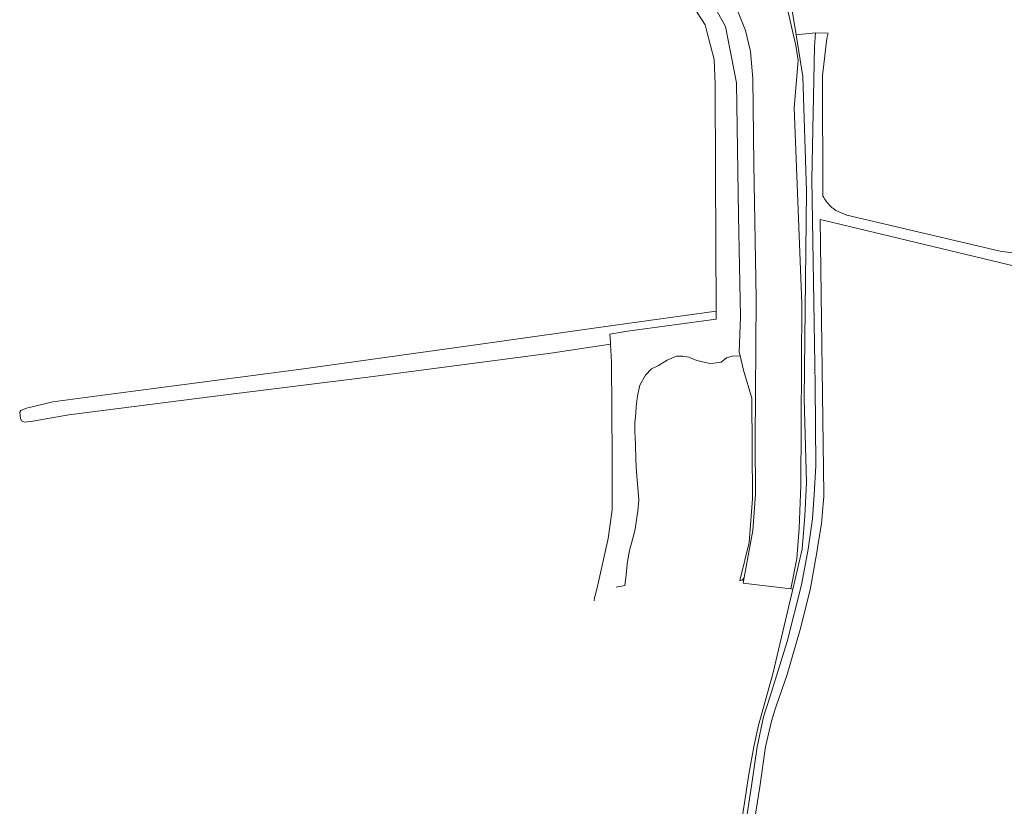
# Model space of a CAD drawing. Header units: metres. Extents: x 152610 to 160096, y 456114 to 462495.
# Tile 184 of 256: x 155876 to 156163, y 459983 to 460212. Entities that reach past the tile are written whole.
import ezdxf

# ---------------------------------------------------------------- set-up
doc = ezdxf.new("R2010")
doc.units = ezdxf.units.M
doc.header["$LTSCALE"] = 0.5
for name, color, linetype, lineweight in [('B-PV-GR-GRAS-GV', 251, 'CONTINUOUS', 13), ('B-PV-OG-TERREIN_BEGROEID-GV', 251, 'CONTINUOUS', 18), ('B-PV-OG-TERREIN_OEVER-GV', 251, 'CONTINUOUS', 18), ('B-PV-OG-WATER_SLOOT-GV', 251, 'CONTINUOUS', 18), ('B-PV-VH-ONVERHARD_ZAND-GV', 251, 'CONTINUOUS', 18), ('B-WE-GR-GRAS-GV', 252, 'CONTINUOUS', 13)]:
    doc.layers.add(name, color=color, linetype=linetype, lineweight=lineweight)

msp = doc.modelspace()

# ---------------------------------------------------------------- linework, layer by layer
at = {"layer": 'B-PV-GR-GRAS-GV', "flags": 128}
msp.add_lwpolyline([(156044.062, 460045.741), (156044.245, 460046.453), (156047.419, 460060.892), (156048.609, 460069.226), (156048.609, 460084.44), (156048.477, 460112.353), (156048.133, 460117.686), (156030.727, 460115.057), (155978.015, 460108.132), (155931.851, 460102.328), (155889.919, 460096.982), (155879.385, 460095.153), (155876.924, 460094.894), (155876.033, 460095.266), (155875.726, 460095.91), (155875.514, 460097.744), (155875.843, 460098.278), (155877.485, 460098.956), (155885.202, 460100.82), (155898.315, 460102.541), (155957.772, 460110.38), (156010.202, 460117.691), (156049.548, 460123.215), (156078.999, 460127.315), (156078.83, 460167.654), (156078.721, 460193.661), (156078.432, 460200.874), (156076.327, 460209.058), (156075.835, 460210.972), (156070.065, 460219.916)], dxfattribs=at)
at = {"layer": 'B-PV-OG-TERREIN_BEGROEID-GV', "flags": 128}
for points in [[(156049.794, 460046.6), (156052.348, 460047.153), (156052.642, 460049.4), (156053.089, 460054.138), (156053.714, 460057.356), (156055.234, 460063.078), (156056.128, 460068.889), (156056.396, 460072.107), (156056.106, 460075.727), (156055.704, 460080.219), (156055.569, 460083.974), (156055.435, 460088.332), (156055.234, 460092.221), (156055.234, 460094.769), (156055.569, 460097.383), (156055.637, 460099.462), (156056.039, 460102.546), (156056.709, 460105.697), (156058.385, 460108.58), (156060.129, 460110.391), (156062.14, 460111.396), (156064.688, 460113.005), (156067.437, 460114.145), (156069.314, 460114.145), (156071.057, 460113.81), (156073.404, 460112.871), (156077.159, 460112), (156078.365, 460112.067), (156080.444, 460112.402), (156081.986, 460113.676), (156083.662, 460114.145), (156085.993, 460114.278), (156085.752, 460115.329), (156086.084, 460125.634), (156085.533, 460155.293), (156084.948, 460194.008), (156081.767, 460210.522), (156074.777, 460223.25)], [(156070.065, 460219.916), (156075.835, 460210.972), (156076.327, 460209.058), (156078.432, 460200.874), (156078.721, 460193.661), (156078.83, 460167.654), (156078.999, 460127.315), (156079.009, 460124.994), (156053.121, 460121.467), (156047.948, 460120.555), (156048.101, 460118.18), (156048.133, 460117.686), (156048.477, 460112.353), (156048.609, 460084.44), (156048.609, 460069.226), (156047.419, 460060.892), (156044.245, 460046.453), (156044.062, 460045.741), (156043.83, 460044.835), (156043.512, 460043.592), (156043.319, 460042.64)], [(156086.189, 459968.2), (156089.305, 459988.575), (156091.029, 460000), (156092.8, 460008.752), (156094.87, 460015.114), (156099.73, 460030.799), (156103.943, 460047.36), (156105.907, 460057.771), (156107.13, 460066.644), (156107.638, 460073.721), (156108.11, 460082.089), (156107.899, 460105.712), (156107.523, 460129.843), (156106.963, 460165.795), (156107.733, 460204.506), (156108.071, 460208.637), (156102.35, 460208.027), (156104.352, 460195.828), (156105.398, 460162.351), (156104.684, 460101.693), (156105.411, 460077.194), (156104.899, 460067.35), (156104.121, 460057.755), (156101.372, 460046.084), (156095.538, 460021.319), (156091.32, 460005.872), (156090.053, 460000), (156088.571, 459991.96), (156085.591, 459972.744)]]:
    msp.add_lwpolyline(points, dxfattribs=at)
at = {"layer": 'B-PV-OG-TERREIN_OEVER-GV', "flags": 128}
for points in [[(156074.777, 460223.25), (156081.767, 460210.522), (156084.948, 460194.008), (156085.533, 460155.293), (156086.084, 460125.634), (156085.752, 460115.329), (156085.993, 460114.278), (156086.971, 460110.023), (156089.446, 460101.83), (156089.63, 460072.491), (156088.661, 460059.73), (156086.048, 460049.011), (156085.915, 460048.496), (156085.956, 460048.489), (156086.654, 460048.694), (156086.935, 460049.005), (156087.224, 460049.427), (156089.772, 460063.211), (156090.531, 460073.774), (156090.424, 460089.442), (156090.74, 460131.101), (156089.983, 460170.282), (156089.71, 460195.329), (156089.02, 460203.182), (156087.591, 460209.301), (156085.267, 460215.184)], [(156099.8, 460215.901), (156102.324, 460204.95), (156102.966, 460200.569), (156101.849, 460186.744), (156104.03, 460129.575), (156103.792, 460076.362), (156103.297, 460063.857), (156102.616, 460054.973), (156100.821, 460046.141), (156101.372, 460046.084), (156104.121, 460057.755), (156104.899, 460067.35), (156105.411, 460077.194), (156104.684, 460101.693), (156105.398, 460162.351), (156104.352, 460195.828), (156102.35, 460208.027), (156100.983, 460216.362)]]:
    msp.add_lwpolyline(points, dxfattribs=at)
at = {"layer": 'B-PV-OG-WATER_SLOOT-GV', "flags": 128}
msp.add_lwpolyline([(156085.267, 460215.184), (156087.591, 460209.301), (156089.02, 460203.182), (156089.71, 460195.329), (156089.983, 460170.282), (156090.74, 460131.101), (156090.424, 460089.442), (156090.531, 460073.774), (156089.772, 460063.211), (156087.224, 460049.427), (156086.925, 460047.809), (156100.821, 460046.141), (156102.616, 460054.973), (156103.297, 460063.857), (156103.792, 460076.362), (156104.03, 460129.575), (156101.849, 460186.744), (156102.966, 460200.569), (156102.324, 460204.95), (156099.8, 460215.901)], dxfattribs=at)
at = {"layer": 'B-PV-VH-ONVERHARD_ZAND-GV', "flags": 128}
for points in [[(156172.708, 460143.404), (156162.01, 460144.838), (156117.197, 460155.376), (156113.978, 460156.742), (156113.626, 460156.988), (156113.284, 460157.248), (156112.951, 460157.52), (156112.629, 460157.804), (156112.318, 460158.1), (156112.017, 460158.407), (156111.729, 460158.725), (156111.452, 460159.054), (156111.187, 460159.392), (156110.935, 460159.74), (156110.697, 460160.097), (156110.471, 460160.462), (156110.26, 460160.836), (156110.22, 460160.91), (156110.047, 460196.121), (156111.32, 460206.962), (156111.707, 460208.573), (156108.071, 460208.637), (156107.733, 460204.506), (156106.963, 460165.795), (156107.523, 460129.843), (156107.899, 460105.712), (156108.11, 460082.089), (156107.638, 460073.721), (156107.13, 460066.644), (156105.907, 460057.771), (156103.943, 460047.36), (156099.73, 460030.799), (156094.87, 460015.114), (156092.8, 460008.752), (156091.029, 460000), (156089.305, 459988.575), (156086.189, 459968.2)], [(156089.373, 459972.947), (156091.806, 459988.27), (156093.454, 460000), (156095.147, 460007.47), (156096.204, 460010.697), (156096.577, 460011.808), (156099.713, 460021.151), (156103.592, 460034.279), (156106.46, 460045.852), (156108.512, 460057.39), (156108.65, 460058.244), (156109.758, 460065.124), (156110.265, 460070.983), (156110.454, 460073.168), (156110.446, 460073.773), (156109.416, 460154.114), (156110.254, 460153.932), (156169.447, 460139.674)]]:
    msp.add_lwpolyline(points, dxfattribs=at)
at = {"layer": 'B-WE-GR-GRAS-GV', "flags": 128}
msp.add_lwpolyline([(156044.062, 460045.741), (156044.245, 460046.453), (156047.419, 460060.892), (156048.609, 460069.226), (156048.609, 460084.44), (156048.477, 460112.353), (156048.133, 460117.686), (156030.727, 460115.057), (155978.015, 460108.132), (155931.851, 460102.328), (155889.919, 460096.982), (155879.385, 460095.153), (155876.924, 460094.894), (155876.033, 460095.266), (155875.726, 460095.91), (155875.514, 460097.744), (155875.843, 460098.278), (155877.485, 460098.956), (155885.202, 460100.82), (155898.315, 460102.541), (155957.772, 460110.38), (156010.202, 460117.691), (156049.548, 460123.215), (156078.999, 460127.315), (156078.83, 460167.654), (156078.721, 460193.661), (156078.432, 460200.874), (156076.327, 460209.058), (156075.835, 460210.972), (156070.065, 460219.916)], dxfattribs=at)

doc.saveas('drawing.dxf')
